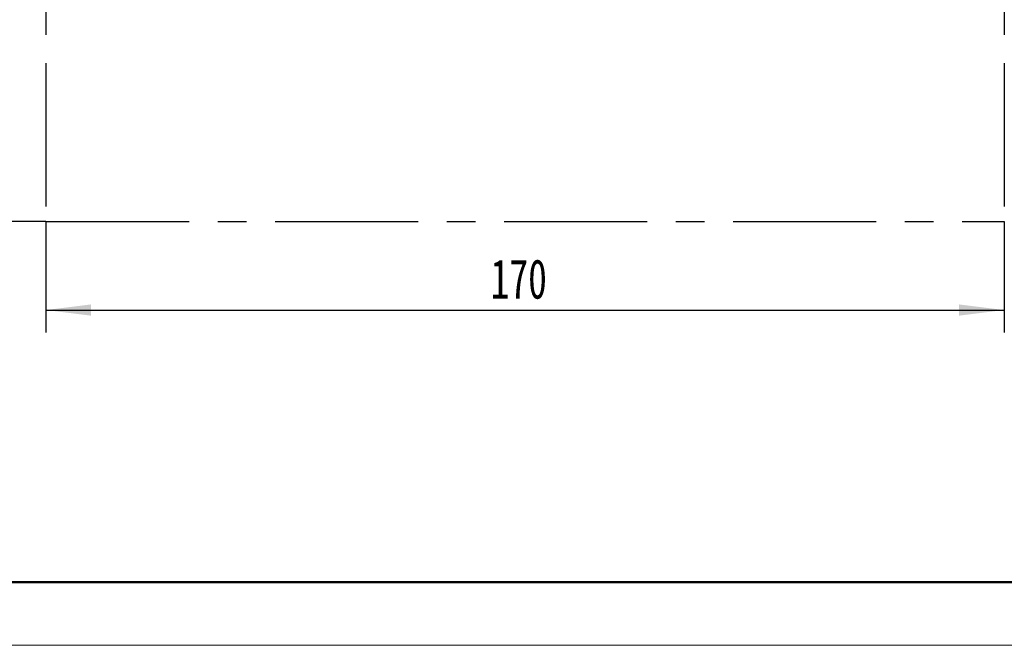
# Model space of a CAD drawing. Header units: millimetres. Extents: x 0 to 420, y 0 to 297.
# Tile 2 of 119: x 83 to 170, y 0 to 56. Entities that reach past the tile are written whole.
import ezdxf

# ---------------------------------------------------------------- set-up
doc = ezdxf.new("R2010")
doc.units = ezdxf.units.MM
doc.linetypes.add('CENTERX2', pattern=[20.32, 12.7, -2.54, 2.54, -2.54])
doc.layers.add('标注层', color=150, linetype='Continuous')
doc.styles.add('SLDTEXTSTYLE0', font='TXT', dxfattribs={"width": 0.7, "bigfont": 'bigfont'})
doc.styles.add('SLDTEXTSTYLE2', font='TXT', dxfattribs={"width": 0.7})
doc.dimstyles.new('SLDDIMSTYLE1', dxfattribs={"dimtxt": 5.457031, "dimasz": 4, "dimexe": 0, "dimexo": 0.0625, "dimgap": 1.364258, "dimtad": 2, "dimlfac": 2, "dimrnd": 1e-09, "dimzin": 12, "dimdsep": 46, "dimtxsty": 'SLDTEXTSTYLE2', "dimsah": 1, "dimcen": 0.09, "dimadec": 0, "dimazin": 3, "dimtfac": 1, "dimtdec": 3, "dimtofl": 0, "dimtmove": 0, "dimatfit": 3, "dimfxl": 1, "dimfrac": 2, "dimtolj": 1, "dimtzin": 12, "dimarcsym": 0})
doc.dimstyles.new('SLDDIMSTYLE2', dxfattribs={"dimtxt": 3.5, "dimasz": 4, "dimexe": 0, "dimexo": 0.0625, "dimgap": 0.875, "dimtad": 2, "dimlfac": 2, "dimrnd": 1e-09, "dimzin": 12, "dimdsep": 46, "dimtxsty": 'SLDTEXTSTYLE2', "dimsah": 1, "dimcen": 0.09, "dimadec": 0, "dimazin": 3, "dimtfac": 1, "dimtdec": 3, "dimtofl": 0, "dimtmove": 0, "dimatfit": 3, "dimfxl": 1, "dimfrac": 2, "dimtolj": 1, "dimtzin": 12, "dimarcsym": 0})

# ---------------------------------------------------------------- blocks, each defined once
blk = doc.blocks.new('_D_7')
at = {"layer": '标注层'}
for p, q in [((84.932, 37.992), (84.932, 28.141)), ((169.932, 37.992), (169.932, 28.141)), ((84.932, 30.141), (169.932, 30.141))]:
    blk.add_line(p, q, dxfattribs=at)
for points in [[(84.932, 30.141), (88.932, 29.641), (88.932, 30.641)], [(169.932, 30.141), (165.932, 30.641), (165.932, 29.641)]]:
    blk.add_solid(points, dxfattribs=at)
at = {"layer": '标注层', "insert": (124.376, 34.653), "char_height": 3.5, "attachment_point": 1, "style": 'SLDTEXTSTYLE2'}
blk.add_mtext('170', dxfattribs=at)
blk = doc.blocks.new('_D_8')
at = {"layer": '标注层'}
for p, q in [((84.932, 112.992), (74.571, 112.992)), ((76.571, 112.992), (76.571, 37.992)), ((84.932, 37.992), (74.571, 37.992))]:
    blk.add_line(p, q, dxfattribs=at)
for points in [[(76.571, 112.992), (76.071, 108.992), (77.071, 108.992)], [(76.571, 37.992), (77.071, 41.992), (76.071, 41.992)]]:
    blk.add_solid(points, dxfattribs=at)
at = {"layer": '标注层', "insert": (70.432, 70.73), "char_height": 4.7625, "attachment_point": 1, "rotation": 90, "style": 'SLDTEXTSTYLE2'}
blk.add_mtext('150', dxfattribs=at)

msp = doc.modelspace()

# ---------------------------------------------------------------- linework, layer by layer
at = {"color": 7, "linetype": 'CENTERX2'}
for p, q in [((84.9315, 112.9922), (84.9315, 37.9922)), ((169.9315, 112.9922), (169.9315, 37.9922)), ((84.9315, 37.9922), (169.9315, 37.9922))]:
    msp.add_line(p, q, dxfattribs=at)
at = {"color": 7, "linetype": 'Continuous', "lineweight": 50}
msp.add_line((23.9959, 5.9894), (413.9959, 5.9894), dxfattribs=at)
at = {"color": 7, "linetype": 'Continuous', "lineweight": 18}
msp.add_line((-0.0005, 0.3966), (419.993, 0.3966), dxfattribs=at)

# ---------------------------------------------------------------- texts
at = {"layer": '标注层', "color": 1, "insert": (1.4141, 4.5931), "char_height": 2.5, "attachment_point": 1, "style": 'SLDTEXTSTYLE0'}
msp.add_mtext('6、钣金展开图及简易工艺路线仅做参考；7、满足ROHS要求；', dxfattribs=at)

# ---------------------------------------------------------------- dimensions: what is measured, and where the dimension line sits
at = {"layer": '标注层'}
for base, p1, p2, angle, dimstyle, picture, middle in [((76.5712, 37.9922), (84.9315, 112.9922), (84.9315, 37.9922), 90, 'SLDDIMSTYLE1', '_D_8', (76.5712, 75.4922)), ((169.9315, 30.1412), (84.9315, 37.9922), (169.9315, 37.9922), 0, 'SLDDIMSTYLE2', '_D_7', (127.4315, 30.1412))]:
    dim = msp.add_linear_dim(base=base, p1=p1, p2=p2, angle=angle, dimstyle=dimstyle, dxfattribs=at)
    dim.commit()
    dim.dimension.update_dxf_attribs({"geometry": picture, "text_midpoint": middle, "dimtype": 160})

doc.saveas('drawing.dxf')
